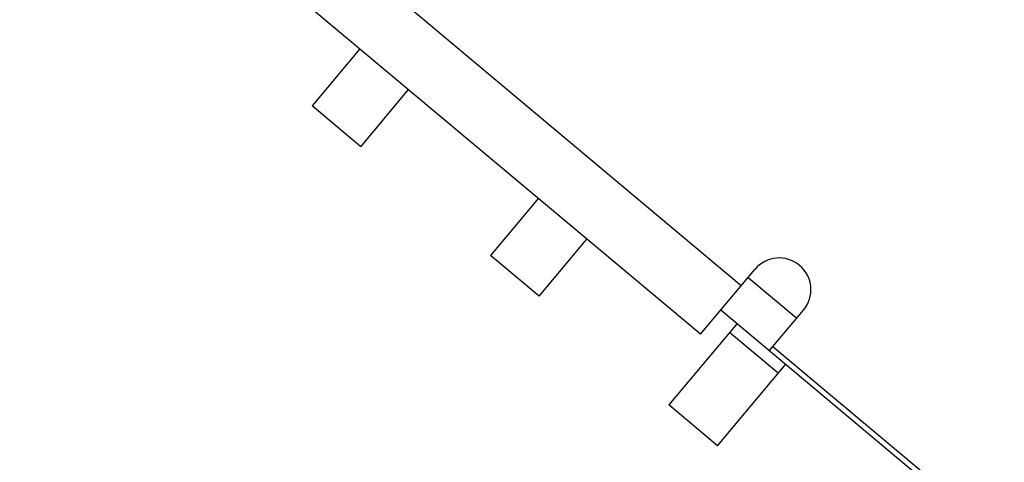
# Model space of a CAD drawing. Header units: millimetres. Extents: x 525 to 788, y 277 to 384.
# Tile 124 of 130: x 747.86 to 752.51, y 334.46 to 336.56. Entities that reach past the tile are written whole.
import ezdxf

# ---------------------------------------------------------------- set-up
doc = ezdxf.new("R2010")
doc.units = ezdxf.units.MM
doc.header["$LTSCALE"] = 5
doc.header["$PDMODE"] = 3
doc.header["$PDSIZE"] = 0.3125
doc.layers.get('0').update_dxf_attribs({"linetype": 'CONTINUOUS'})
doc.layers.get('Defpoints').update_dxf_attribs({"linetype": 'CONTINUOUS'})
doc.layers.add('dim', color=6, linetype='CONTINUOUS', lineweight=9)
doc.styles.add('Verdana', font='verdana.ttf', dxfattribs={"height": 3})
doc.dimstyles.new('aaaaaaaa 3.0', dxfattribs={"dimtxt": 3, "dimasz": 2.5, "dimexe": 1.25, "dimexo": 0.625, "dimtad": 1, "dimzin": 9, "dimdsep": 46, "dimtxsty": 'Verdana', "dimcen": 0, "dimazin": 0, "dimtfac": 1, "dimtofl": 0, "dimtmove": 0, "dimatfit": 3, "dimfxl": 1, "dimlwd": 25, "dimlwe": 25, "dimarcsym": 0})

# ---------------------------------------------------------------- blocks, each defined once
blk = doc.blocks.new('*D55')
at = {"layer": 'Defpoints', "color": 0}
for p in [(767.5081, 331.9082), (697.2861, 316.9379)]:
    blk.add_point(p, dxfattribs=at)
at = {"layer": 'dim', "color": 0, "lineweight": 25}
blk.add_line((785.4949, 335.7427), (769.9532, 332.4294), dxfattribs=at)
at = {"layer": 'dim', "color": 0}
blk.add_solid([(769.8663, 332.8369), (770.04, 332.0219), (767.5081, 331.9082)], dxfattribs=at)
at = {"layer": 'dim', "color": 0, "insert": (778.4472, 336.689), "char_height": 3, "attachment_point": 5, "rotation": 12.0345, "style": 'Verdana'}
blk.add_mtext('∅71.8', dxfattribs=at)

msp = doc.modelspace()

# ---------------------------------------------------------------- linework, layer by layer
at = {"linetype": 'Continuous'}
for p, q in [((744.0657, 341.3393), (751.2687, 335.2996)), ((751.0759, 335.0697), (743.873, 341.1094)), ((749.4668, 336.419), (749.2402, 336.1488)), ((749.4701, 335.956), (749.6966, 336.2262)), ((749.4701, 335.956), (749.2402, 336.1488)), ((750.3097, 335.7122), (750.0831, 335.442)), ((750.313, 335.2493), (750.5395, 335.5195)), ((750.313, 335.2493), (750.0831, 335.442)), ((751.0759, 335.0697), (751.3329, 335.3762)), ((751.3008, 335.3379), (751.5307, 335.1452)), ((751.1723, 335.1847), (752.1685, 334.3494)), ((751.4022, 334.9919), (751.5628, 335.1835)), ((751.2489, 335.1204), (750.926, 334.7353)), ((751.4436, 334.8857), (751.2137, 335.0784)), ((751.4183, 335.0111), (752.1861, 334.3672)), ((751.1559, 334.5425), (751.4788, 334.9276)), ((751.1559, 334.5425), (750.926, 334.7353))]:
    msp.add_line(p, q, dxfattribs=at)
for centre, radius, start, end in [((732.3971, 324.423), 35.9, 323.58286, 216.35846), ((751.4479, 335.2798), 0.15, 320.0202, 140.0202)]:
    msp.add_arc(centre, radius, start, end, dxfattribs=at)

# ---------------------------------------------------------------- dimensions: what is measured, and where the dimension line sits
at = {"layer": 'dim'}
dim = msp.add_diameter_dim_2p(p1=(697.2861, 316.9379), p2=(767.5081, 331.9082), dimstyle='aaaaaaaa 3.0', dxfattribs=at)
dim.commit()
dim.dimension.update_dxf_attribs({"geometry": '*D55', "text_midpoint": (777.7194, 334.0851), "dimtype": 163})

doc.saveas('drawing.dxf')
